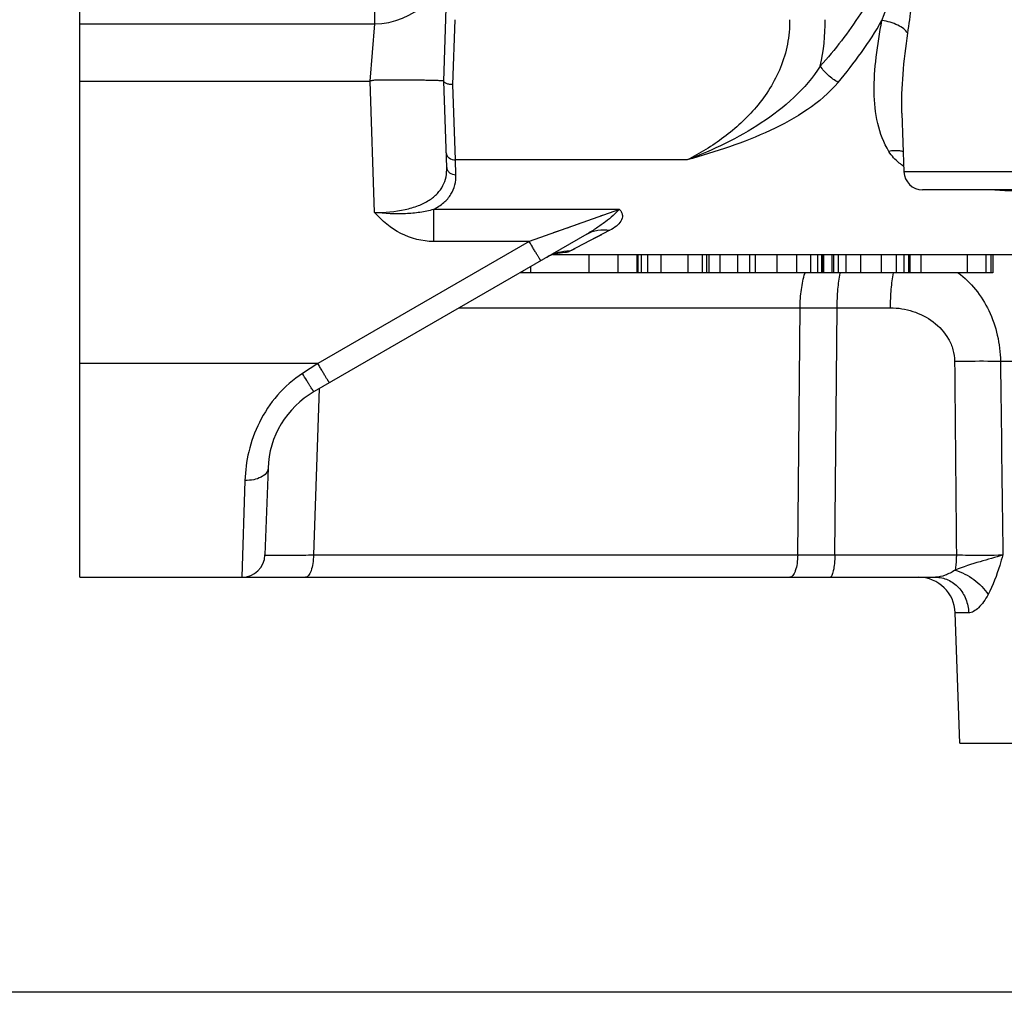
# Model space of a CAD drawing. Header units: millimetres. Extents: x 0 to 1189, y 0 to 841.
# Tile 9 of 68: x 456 to 498, y 92 to 134. Entities that reach past the tile are written whole.
import ezdxf

# ---------------------------------------------------------------- set-up
doc = ezdxf.new("R2010")
doc.units = ezdxf.units.MM
doc.header["$LTSCALE"] = 65.395
doc.layers.get('0').update_dxf_attribs({"linetype": 'CONTINUOUS'})
doc.layers.add('3_ALL_AXES', color=7, linetype='CONTINUOUS')
doc.layers.add('LAY0001', color=7, linetype='CONTINUOUS')

msp = doc.modelspace()

# ---------------------------------------------------------------- linework, layer by layer
at = {"color": 7, "linetype": 'Continuous'}
for p, q in [((458.274, 110.229), (458.274, 199.829)), ((474.061, 131.745), (474.874, 155.029)), ((458.274, 134.229), (471.057, 134.229)), ((474.191, 127.998), (474.061, 131.745)), ((493.935, 130.35), (493.935, 130.35)), ((480.268, 125.109), (468.436, 118.277)), ((478.791, 124.229), (569.61, 124.229)), ((481.634, 123.429), (481.634, 124.229)), ((482.434, 124.229), (482.434, 123.429)), ((482.44, 124.229), (482.44, 123.429)), ((485.461, 124.229), (485.461, 123.429)), ((485.561, 124.229), (485.561, 123.429)), ((486.032, 124.229), (486.032, 123.429)), ((486.798, 124.229), (486.798, 123.429)), ((487.321, 124.229), (487.321, 123.429)), ((490.504, 124.229), (490.504, 123.429)), ((490.527, 124.229), (490.527, 123.429)), ((490.534, 124.229), (490.534, 123.429)), ((490.899, 124.229), (490.899, 123.429)), ((494.284, 124.229), (494.284, 123.429)), ((494.757, 124.229), (494.757, 123.429)), ((497.794, 124.229), (497.794, 123.429)), ((497.874, 124.229), (497.874, 123.429)), ((490.527, 123.429), (477.359, 123.429)), ((477.474, 123.495), (477.474, 123.429)), ((477.826, 123.698), (477.826, 123.429)), ((497.874, 123.429), (490.529, 123.429)), ((466.439, 114.953), (466.307, 111.194)), ((458.274, 110.229), (495.393, 110.229)), ((655.474, 92.229), (393.874, 92.229))]:
    msp.add_line(p, q, dxfattribs=at)
at = {"color": 9, "linetype": 'Continuous'}
for p, q in [((471.084, 138.089), (471.057, 134.229)), ((471.057, 134.229), (470.855, 131.745)), ((474.461, 131.59), (474.554, 134.406)), ((458.274, 131.745), (470.855, 131.745)), ((471.062, 126.042), (470.863, 131.738)), ((474.569, 128.322), (474.461, 131.59)), ((474.591, 127.681), (474.569, 128.322)), ((484.619, 128.322), (474.569, 128.322)), ((473.613, 126.176), (473.613, 124.788)), ((481.681, 126.176), (473.613, 126.176)), ((481.681, 126.176), (477.773, 124.788)), ((481.603, 126.149), (481.444, 126.092)), ((481.681, 126.176), (481.603, 126.149)), ((480.934, 125.911), (480.845, 125.879)), ((481.268, 125.272), (479.536, 124.363)), ((477.773, 124.788), (468.603, 119.494)), ((477.773, 124.788), (473.613, 124.788)), ((480.362, 124.229), (480.362, 123.429)), ((482.435, 124.229), (482.435, 123.429)), ((482.482, 124.229), (482.482, 123.429)), ((482.618, 124.229), (482.618, 123.429)), ((482.903, 124.229), (482.903, 123.429)), ((483.478, 124.229), (483.478, 123.429)), ((484.645, 124.229), (484.645, 123.429)), ((485.268, 124.229), (485.268, 123.429)), ((487.576, 124.229), (487.576, 123.429)), ((488.503, 124.229), (488.503, 123.429)), ((489.357, 124.229), (489.357, 123.429)), ((489.964, 124.229), (489.964, 123.429)), ((490.272, 124.229), (490.272, 123.429)), ((490.447, 124.229), (490.447, 123.429)), ((490.963, 124.229), (490.963, 123.429)), ((491.172, 124.229), (491.172, 123.429)), ((491.506, 124.229), (491.506, 123.429)), ((492.142, 124.229), (492.142, 123.429)), ((493.042, 124.229), (493.042, 123.429)), ((493.679, 124.229), (493.679, 123.429)), ((494.015, 124.229), (494.015, 123.429)), ((494.218, 124.229), (494.218, 123.429)), ((496.768, 124.229), (496.768, 123.429)), ((497.578, 124.229), (497.578, 123.429)), ((489.416, 111.194), (489.519, 121.913)), ((491.024, 111.194), (491.127, 121.913)), ((468.603, 119.494), (458.274, 119.494)), ((468.603, 119.494), (467.936, 119.064)), ((468.663, 118.409), (468.412, 111.194)), ((465.439, 114.425), (465.308, 110.229)), ((468.412, 111.194), (489.416, 111.194)), ((489.416, 111.194), (491.024, 111.194)), ((491.024, 111.194), (496.296, 111.194)), ((496.831, 108.685), (496.249, 108.685))]:
    msp.add_line(p, q, dxfattribs=at)
at = {"color": 2, "linetype": 'Continuous'}
msp.add_line((478.874, 124.303), (478.874, 124.256), dxfattribs=at)
at = {"color": 9, "linetype": 'Continuous'}
for points in [[(470.863, 131.738), (470.861, 131.739), (470.86, 131.74), (470.859, 131.741), (470.857, 131.743), (470.856, 131.744), (470.855, 131.745)], [(479.971, 125.569), (479.854, 125.527), (479.73, 125.483)], [(479.598, 125.436), (479.458, 125.386), (479.309, 125.334), (479.152, 125.278), (478.985, 125.218), (478.809, 125.156)], [(480.901, 125.079), (480.728, 124.989), (480.563, 124.902)], [(479.742, 124.471), (479.634, 124.414), (479.536, 124.363)]]:
    msp.add_lwpolyline(points, dxfattribs=at)
at = {"color": 7, "linetype": 'Continuous'}
msp.add_lwpolyline([(478.536, 124.109), (478.601, 124.144), (478.659, 124.173), (478.713, 124.198), (478.764, 124.218), (478.81, 124.236), (478.851, 124.25), (478.888, 124.261), (478.919, 124.269), (478.944, 124.275), (478.963, 124.28), (478.976, 124.282), (478.983, 124.283), (478.983, 124.284)], dxfattribs=at)
for centre, radius, start, end in [((471.057, 137.429), 3.2, 270, 357.8932), ((470.436, 114.813), 4, 120, 178), ((465.308, 111.229), 1, 270, 358), ((494.65, 108.629), 1.6, 2, 89.5189)]:
    msp.add_arc(centre, radius, start, end, dxfattribs=at)
at = {"color": 9, "linetype": 'Continuous'}
for centre, radius, start, end in [((481.951, 134.294), 8.654, 347.3372, 0.7357), ((477.029, 143.739), 18.576, 319.5506, 329.7089), ((479.487, 122.459), 1.904, 105.4449, 113.9095), ((479.488, 122.457), 1.906, 104.2791, 105.443), ((479.492, 122.433), 1.93, 88.6881, 104.223), ((479.485, 122.466), 1.897, 116.6646, 119.9966), ((479.486, 122.462), 1.901, 114.6166, 116.6653), ((479.486, 122.463), 1.9, 113.9191, 114.6166)]:
    msp.add_arc(centre, radius, start, end, dxfattribs=at)
for points, knots in [([(494.729, 143.531), (494.743, 142.454), (494.55, 140.323), (493.638, 137.32), (492.233, 134.657), (491.035, 133.104), (490.395, 132.397)], [0, 0, 0, 0, 0.26453, 0.520825, 0.765868, 1, 1, 1, 1]), ([(493.07, 134.369), (493.597, 135.79), (494.282, 138.014), (494.723, 141.112), (494.76, 142.722), (494.746, 143.531)], [0, 0, 0, 0, 0.485374, 0.740872, 1, 1, 1, 1]), ([(494.189, 133.819), (494.3, 134.592), (494.534, 136.167), (494.817, 138.569), (494.956, 141.038), (494.925, 142.698), (494.905, 143.53)], [0, 0, 0, 0, 0.240129, 0.489675, 0.743918, 1, 1, 1, 1]), ([(489.063, 134.406), (489.069, 134.049), (489.006, 133.338), (488.606, 132.012), (487.701, 130.581), (486.261, 129.267), (485.174, 128.605), (484.619, 128.322)], [0, 0, 0, 0, 0.135117, 0.267587, 0.521258, 0.764006, 1, 1, 1, 1]), ([(493.372, 128.691), (493.146, 129.064), (492.821, 129.921), (492.692, 131.322), (492.798, 132.82), (492.969, 133.843), (493.07, 134.369)], [0, 0, 0, 0, 0.225361, 0.464419, 0.722973, 1, 1, 1, 1]), ([(494.189, 133.819), (494.144, 133.89), (494.01, 134.025), (493.643, 134.243), (493.306, 134.337), (493.07, 134.369)], [0, 0, 0, 0, 0.197203, 0.438492, 1, 1, 1, 1]), ([(493.935, 130.35), (493.916, 130.914), (493.963, 132.077), (494.105, 133.229), (494.189, 133.819)], [0, 0, 0, 0, 0.486326, 1, 1, 1, 1]), ([(490.395, 132.397), (489.754, 131.4), (488.365, 130.172), (486.286, 129.011), (485.18, 128.537), (484.619, 128.322)], [0, 0, 0, 0, 0.496964, 0.748265, 1, 1, 1, 1]), ([(491.166, 131.687), (491.011, 131.772), (490.725, 131.983), (490.491, 132.251), (490.395, 132.397)], [0, 0, 0, 0, 0.501489, 1, 1, 1, 1]), ([(491.166, 131.687), (490.781, 131.235), (489.852, 130.436), (488.225, 129.558), (486.459, 128.872), (485.238, 128.497), (484.619, 128.322)], [0, 0, 0, 0, 0.238647, 0.486349, 0.741116, 1, 1, 1, 1]), ([(474.169, 128.626), (474.171, 128.585), (474.196, 128.5), (474.322, 128.362), (474.472, 128.321), (474.569, 128.322)], [0, 0, 0, 0, 0.225176, 0.466574, 1, 1, 1, 1]), ([(493.994, 128.678), (493.947, 128.693), (493.743, 128.74), (493.528, 128.727), (493.372, 128.691)], [0, 0, 0, 0, 0.23547, 1, 1, 1, 1]), ([(494.016, 128.045), (493.949, 128.091), (493.704, 128.272), (493.489, 128.499), (493.372, 128.691)], [0, 0, 0, 0, 0.264184, 1, 1, 1, 1]), ([(471.062, 126.042), (471.507, 126.04), (472.155, 126.095), (472.944, 126.321), (473.422, 126.552), (473.791, 126.846), (474.043, 127.197), (474.178, 127.589), (474.196, 127.862), (474.191, 127.998)], [0, 0, 0, 0, 0.322244, 0.465847, 0.592621, 0.703827, 0.804473, 0.901255, 1, 1, 1, 1]), ([(474.191, 127.998), (474.193, 127.955), (474.218, 127.867), (474.342, 127.724), (474.493, 127.68), (474.591, 127.681)], [0, 0, 0, 0, 0.229898, 0.473063, 1, 1, 1, 1]), ([(473.613, 126.176), (473.774, 126.259), (474.062, 126.443), (474.39, 126.811), (474.57, 127.235), (474.596, 127.533), (474.591, 127.681)], [0, 0, 0, 0, 0.285651, 0.534782, 0.766404, 1, 1, 1, 1]), ([(501.19, 127.028), (500.618, 126.984), (499.471, 126.95), (498.325, 126.984), (497.753, 127.028)], [0, 0, 0, 0, 0.500005, 1, 1, 1, 1]), ([(473.613, 126.176), (473.423, 126.117), (473.021, 126.035), (472.167, 125.965), (471.507, 125.992), (471.062, 126.042)], [0, 0, 0, 0, 0.232044, 0.476458, 1, 1, 1, 1]), ([(473.613, 124.788), (473.129, 124.788), (472.144, 125.037), (471.386, 125.68), (471.062, 126.042)], [0, 0, 0, 0, 0.499198, 1, 1, 1, 1]), ([(481.681, 126.176), (481.589, 126.09), (481.398, 125.9), (481.069, 125.63), (480.688, 125.361), (480.412, 125.192), (480.268, 125.109)], [0, 0, 0, 0, 0.212355, 0.454472, 0.718526, 1, 1, 1, 1]), ([(481.681, 126.176), (481.721, 126.141), (481.783, 126.061), (481.829, 125.881), (481.758, 125.652), (481.549, 125.437), (481.369, 125.325), (481.268, 125.272)], [0, 0, 0, 0, 0.135953, 0.24892, 0.4632, 0.708534, 1, 1, 1, 1]), ([(480.268, 125.109), (480.414, 125.193), (480.746, 125.309), (481.096, 125.302), (481.268, 125.272)], [0, 0, 0, 0, 0.490781, 1, 1, 1, 1]), ([(478.273, 123.957), (478.271, 123.956), (478.267, 123.964), (478.259, 123.972), (478.246, 123.993), (478.229, 124.019), (478.208, 124.053), (478.171, 124.113), (478.117, 124.202), (478.042, 124.327), (477.958, 124.469), (477.867, 124.625), (477.805, 124.733), (477.773, 124.788)], [0, 0, 0, 0, 0.005079, 0.019455, 0.043162, 0.075999, 0.117672, 0.167801, 0.291495, 0.442518, 0.615297, 0.803434, 1, 1, 1, 1]), ([(479.536, 124.363), (479.508, 124.348), (479.435, 124.325), (479.228, 124.286), (479.049, 124.275), (478.915, 124.268)], [0, 0, 0, 0, 0.149516, 0.362734, 1, 1, 1, 1]), ([(469.103, 118.663), (469.102, 118.662), (469.097, 118.67), (469.09, 118.678), (469.077, 118.699), (469.06, 118.725), (469.038, 118.759), (469.002, 118.819), (468.947, 118.909), (468.873, 119.033), (468.789, 119.175), (468.698, 119.331), (468.635, 119.439), (468.603, 119.494)], [0, 0, 0, 0, 0.005079, 0.019455, 0.043162, 0.075999, 0.117672, 0.167801, 0.291495, 0.442518, 0.615297, 0.803434, 1, 1, 1, 1]), ([(467.936, 119.064), (467.533, 118.804), (466.806, 118.167), (466.026, 116.985), (465.567, 115.712), (465.452, 114.843), (465.439, 114.425)], [0, 0, 0, 0, 0.263364, 0.52233, 0.770219, 1, 1, 1, 1]), ([(468.436, 118.277), (468.434, 118.276), (468.428, 118.281), (468.419, 118.29), (468.405, 118.308), (468.378, 118.345), (468.335, 118.408), (468.273, 118.504), (468.2, 118.621), (468.085, 118.81), (467.997, 118.96), (467.936, 119.064)], [0, 0, 0, 0, 0.006188, 0.020832, 0.044514, 0.077145, 0.168192, 0.290931, 0.441101, 0.61346, 1, 1, 1, 1]), ([(466.439, 114.953), (466.436, 114.878), (466.363, 114.712), (466.127, 114.545), (465.807, 114.441), (465.566, 114.422), (465.439, 114.425)], [0, 0, 0, 0, 0.184108, 0.411767, 0.690044, 1, 1, 1, 1]), ([(466.307, 111.194), (466.307, 111.193), (466.312, 111.193), (466.317, 111.192), (466.33, 111.191), (466.354, 111.19), (466.397, 111.189), (466.461, 111.188), (466.543, 111.187), (466.642, 111.187), (466.758, 111.186), (466.944, 111.186), (467.213, 111.187), (467.573, 111.188), (467.979, 111.191), (468.263, 111.193), (468.412, 111.194)], [0, 0, 0, 0, 0.001174, 0.004502, 0.010027, 0.017748, 0.039735, 0.070346, 0.109407, 0.156691, 0.211925, 0.274788, 0.421888, 0.594561, 0.788773, 1, 1, 1, 1]), ([(468.412, 111.194), (468.41, 111.07), (468.393, 110.838), (468.334, 110.568), (468.262, 110.395), (468.197, 110.288), (468.119, 110.229), (468.07, 110.229)], [0, 0, 0, 0, 0.346129, 0.644423, 0.764963, 0.863244, 1, 1, 1, 1]), ([(489.416, 111.194), (489.414, 111.07), (489.397, 110.838), (489.339, 110.568), (489.266, 110.395), (489.201, 110.288), (489.123, 110.229), (489.074, 110.229)], [0, 0, 0, 0, 0.346129, 0.644423, 0.764963, 0.863244, 1, 1, 1, 1]), ([(491.024, 111.194), (491.023, 111.07), (491.012, 110.84), (490.978, 110.573), (490.933, 110.397), (490.898, 110.301), (490.852, 110.229), (490.816, 110.229)], [0, 0, 0, 0, 0.367327, 0.679038, 0.800742, 0.894791, 1, 1, 1, 1]), ([(498.315, 111.194), (497.987, 111.09), (497.285, 110.901), (496.592, 110.677), (496.238, 110.533)], [0, 0, 0, 0, 0.473639, 1, 1, 1, 1]), ([(496.296, 111.194), (496.296, 111.133), (496.29, 110.912), (496.269, 110.69), (496.238, 110.533)], [0, 0, 0, 0, 0.27413, 1, 1, 1, 1]), ([(496.296, 111.194), (496.474, 111.193), (497.147, 111.189), (497.82, 111.189), (498.315, 111.194)], [0, 0, 0, 0, 0.264296, 1, 1, 1, 1]), ([(498.315, 111.194), (498.27, 111.043), (498.095, 110.457), (497.892, 109.874), (497.676, 109.475)], [0, 0, 0, 0, 0.257945, 1, 1, 1, 1]), ([(496.238, 110.533), (496.104, 110.443), (495.833, 110.307), (495.533, 110.229), (495.393, 110.229)], [0, 0, 0, 0, 0.533521, 1, 1, 1, 1]), ([(495.393, 110.229), (495.576, 110.229), (495.954, 110.146), (496.425, 109.799), (496.743, 109.288), (496.825, 108.887), (496.831, 108.685)], [0, 0, 0, 0, 0.237917, 0.482966, 0.737922, 1, 1, 1, 1]), ([(496.238, 110.533), (496.531, 110.45), (497.079, 110.165), (497.516, 109.728), (497.676, 109.475)], [0, 0, 0, 0, 0.504531, 1, 1, 1, 1]), ([(497.676, 109.475), (497.617, 109.365), (497.493, 109.165), (497.281, 108.914), (497.066, 108.741), (496.903, 108.685), (496.831, 108.685)], [0, 0, 0, 0, 0.311931, 0.588179, 0.818358, 1, 1, 1, 1])]:
    msp.add_open_spline(points, degree=3, knots=knots, dxfattribs=at)
at = {"color": 7, "linetype": 'Continuous'}
for points, knots in [([(474.061, 131.745), (474.06, 131.747), (474.053, 131.748), (474.043, 131.75), (474.023, 131.752), (473.983, 131.756), (473.912, 131.76), (473.807, 131.764), (473.673, 131.768), (473.512, 131.772), (473.325, 131.775), (473.03, 131.78), (472.614, 131.785), (472.169, 131.789), (471.784, 131.79), (471.48, 131.789), (471.223, 131.784), (471.014, 131.781), (470.912, 131.754), (470.863, 131.738)], [0, 0, 0, 0, 0.001437, 0.005142, 0.011213, 0.019652, 0.043566, 0.076675, 0.118666, 0.169137, 0.227604, 0.293503, 0.444989, 0.617758, 0.71007, 0.805161, 0.902123, 0.950982, 1, 1, 1, 1]), ([(474.461, 131.59), (474.41, 131.59), (474.312, 131.598), (474.176, 131.628), (474.062, 131.689), (474.061, 131.743)], [0, 0, 0, 0, 0.341149, 0.639742, 1, 1, 1, 1])]:
    msp.add_open_spline(points, degree=3, knots=knots, dxfattribs=at)
at = {"color": 9, "linetype": 'Continuous'}
for points in [[(496.221, 119.596), (496.245, 116.795), (496.271, 113.995), (496.296, 111.194)], [(498.209, 119.596), (498.244, 116.795), (498.279, 113.995), (498.315, 111.194)]]:
    msp.add_open_spline(points, degree=3, dxfattribs=at)
at = {"layer": '3_ALL_AXES', "color": 7, "linetype": 'Continuous'}
msp.add_line((496.446, 103.029), (552.901, 103.029), dxfattribs=at)
at = {"layer": 'LAY0001', "color": 7, "linetype": 'Continuous'}
for p, q in [((493.935, 130.35), (494.024, 127.801)), ((504.123, 127.029), (494.824, 127.029)), ((496.446, 103.029), (496.249, 108.685))]:
    msp.add_line(p, q, dxfattribs=at)
at = {"layer": 'LAY0001', "color": 9, "linetype": 'Continuous'}
for p, q in [((504.923, 127.801), (494.024, 127.801)), ((474.733, 121.913), (489.519, 121.913)), ((491.127, 121.913), (493.439, 121.913)), ((498.209, 119.596), (499.501, 119.596))]:
    msp.add_line(p, q, dxfattribs=at)
at = {"layer": 'LAY0001', "color": 7, "linetype": 'Continuous'}
msp.add_arc((494.824, 127.829), 0.8, 182, 270, dxfattribs=at)
at = {"layer": 'LAY0001', "color": 9, "linetype": 'Continuous'}
for centre, radius, start, end in [((492.944, 122.445), 3.363, 162.9683, 163.403), ((496.239, 122.502), 5.07, 169.4639, 169.6207)]:
    msp.add_arc(centre, radius, start, end, dxfattribs=at)
for points, knots in [([(493.439, 121.913), (493.44, 122.183), (493.462, 122.691), (493.522, 123.196), (493.565, 123.429)], [0, 0, 0, 0, 0.533467, 1, 1, 1, 1]), ([(496.369, 123.43), (496.65, 123.222), (497.168, 122.722), (497.949, 121.476), (498.196, 120.346), (498.209, 119.596)], [0, 0, 0, 0, 0.239542, 0.48659, 1, 1, 1, 1]), ([(489.519, 121.913), (489.522, 122.179), (489.556, 122.682), (489.653, 123.179), (489.721, 123.406)], [0, 0, 0, 0, 0.529328, 1, 1, 1, 1]), ([(491.127, 121.913), (491.129, 122.181), (491.15, 122.684), (491.209, 123.184), (491.252, 123.415)], [0, 0, 0, 0, 0.532737, 1, 1, 1, 1]), ([(489.519, 121.913), (489.651, 121.913), (490.187, 121.913), (490.723, 121.913), (491.127, 121.913)], [0, 0, 0, 0, 0.246092, 1, 1, 1, 1]), ([(493.439, 121.913), (493.768, 121.913), (494.431, 121.806), (495.326, 121.348), (495.906, 120.72), (496.17, 120.102), (496.219, 119.765), (496.221, 119.596)], [0, 0, 0, 0, 0.248263, 0.49695, 0.746754, 0.873118, 1, 1, 1, 1]), ([(496.221, 119.596), (496.395, 119.599), (497.058, 119.607), (497.721, 119.607), (498.209, 119.596)], [0, 0, 0, 0, 0.263405, 1, 1, 1, 1])]:
    msp.add_open_spline(points, degree=3, knots=knots, dxfattribs=at)

doc.saveas('drawing.dxf')
